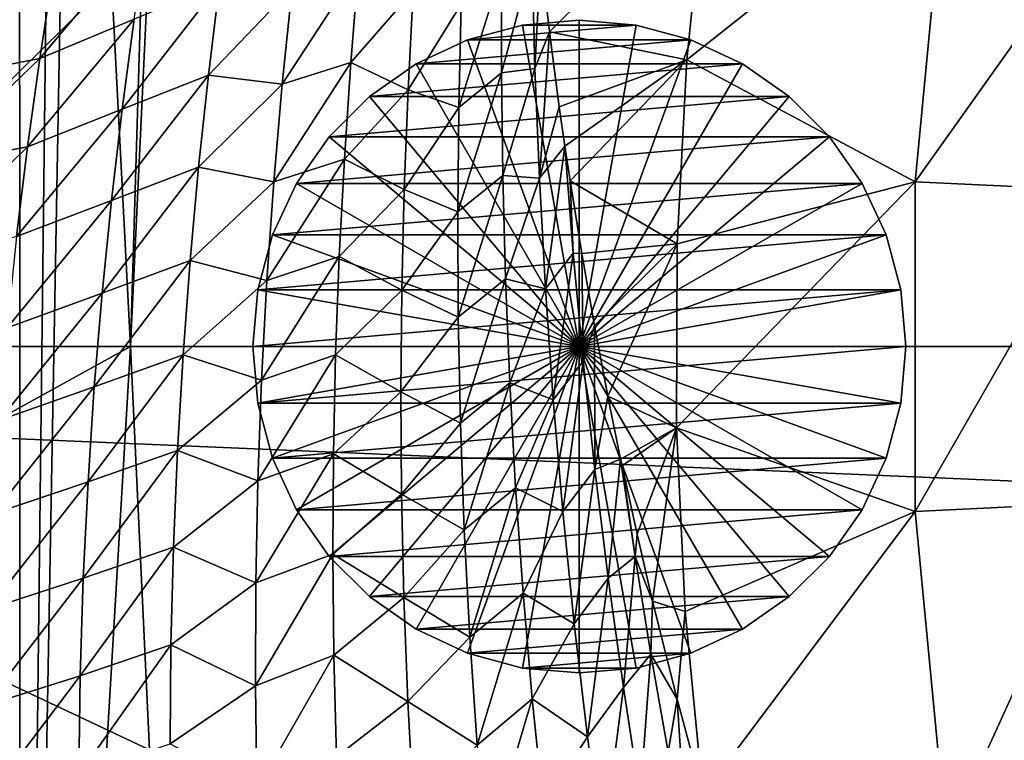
# Model space of a CAD drawing. Header units: metres. Extents: x -82 to 82, y -313 to 40.
# Tile 195 of 256: x -26.68 to -20.65, y -2.41 to 2. Entities that reach past the tile are written whole.
import ezdxf

# ---------------------------------------------------------------- set-up
doc = ezdxf.new("R2010")
doc.units = ezdxf.units.M
doc.layers.add('solid_505278_SW0001_CCC', color=7, linetype='CONTINUOUS')

msp = doc.modelspace()

# ---------------------------------------------------------------- linework, layer by layer
at = {"layer": 'solid_505278_SW0001_CCC'}
for points in [[(-24.399204, 11.825222, 22.163069), (-46.085339, -6.391057, 41.571404), (-45.347614, -5.772033, 42.946751)], [(-24.399204, 11.825222, 22.163069), (-24.414347, 11.792377, 21.751451), (-46.085339, -6.391057, 41.571404)], [(-24.40004, 11.834177, 22.617208), (-24.399204, 11.825222, 22.163069), (-45.347614, -5.772033, 42.946751)], [(-24.419889, 11.814766, 23.12499), (-24.40004, 11.834177, 22.617208), (-45.347614, -5.772033, 42.946751)], [(-24.414347, 11.792377, 21.751451), (-24.443445, 11.738517, 21.373863), (-46.085339, -6.391057, 41.571404)], [(-24.463089, 11.760331, 23.701271), (-24.419889, 11.814766, 23.12499), (-45.347614, -5.772033, 42.946751)], [(-24.443445, 11.738517, 21.373863), (-24.485176, 11.665363, 21.023468), (-46.085339, -6.391057, 41.571404)], [(-24.535744, 11.661109, 24.365791), (-24.463089, 11.760331, 23.701271), (-45.347614, -5.772033, 42.946751)], [(-24.485176, 11.665363, 21.023468), (-24.538759, 11.573708, 20.694605), (-46.085339, -6.391057, 41.571404)], [(-24.535744, 11.661109, 24.365791), (-45.347614, -5.772033, 42.946751), (-44.498169, -5.296072, 44.312996)], [(-24.585245, 11.590952, 24.737291), (-24.535744, 11.661109, 24.365791), (-44.498169, -5.296072, 44.312996)], [(-24.64493, 11.504698, 25.137722), (-24.585245, 11.590952, 24.737291), (-44.498169, -5.296072, 44.312996)], [(-24.538759, 11.573708, 20.694605), (-24.603949, 11.463471, 20.382605), (-46.085339, -6.391057, 41.571404)], [(-24.603949, 11.463471, 20.382605), (-24.680977, 11.333761, 20.08354), (-46.085339, -6.391057, 41.571404)], [(-24.715132, 11.401088, 25.568035), (-24.64493, 11.504698, 25.137722), (-44.498169, -5.296072, 44.312996)], [(-24.797245, 11.277765, 26.030989), (-24.715132, 11.401088, 25.568035), (-44.498169, -5.296072, 44.312996)], [(-24.680977, 11.333761, 20.08354), (-46.701576, -7.144948, 40.205154), (-46.085339, -6.391057, 41.571404)], [(-24.680977, 11.333761, 20.08354), (-24.770489, 11.182925, 19.794136), (-46.701576, -7.144948, 40.205154)], [(-24.891497, 11.133302, 26.527742), (-24.797245, 11.277765, 26.030989), (-44.498169, -5.296072, 44.312996)], [(-24.770489, 11.182925, 19.794136), (-24.873524, 11.008508, 19.511568), (-46.701576, -7.144948, 40.205154)], [(-24.891497, 11.133302, 26.527742), (-44.498169, -5.296072, 44.312996), (-43.545929, -4.968073, 45.655872)], [(-24.998737, 10.965531, 27.060566), (-24.891497, 11.133302, 26.527742), (-43.545929, -4.968073, 45.655872)], [(-24.873524, 11.008508, 19.511568), (-24.991585, 10.807069, 19.233332), (-46.701576, -7.144948, 40.205154)], [(-25.119638, 10.772171, 27.632076), (-24.998737, 10.965531, 27.060566), (-43.545929, -4.968073, 45.655872)], [(-24.991585, 10.807069, 19.233332), (-25.126675, 10.574016, 18.957235), (-46.701576, -7.144948, 40.205154)], [(-25.254251, 10.551459, 28.243357), (-25.119638, 10.772171, 27.632076), (-43.545929, -4.968073, 45.655872)], [(-25.126675, 10.574016, 18.957235), (-47.189945, -8.025766, 38.862278), (-46.701576, -7.144948, 40.205154)], [(-25.126675, 10.574016, 18.957235), (-25.28129, 10.303438, 18.681427), (-47.189945, -8.025766, 38.862278)], [(-25.403446, 10.300187, 28.89863), (-25.254251, 10.551459, 28.243357), (-43.545929, -4.968073, 45.655872)], [(-25.28129, 10.303438, 18.681427), (-25.458252, 9.988089, 18.404537), (-47.189945, -8.025766, 38.862278)], [(-25.567055, 10.016045, 29.599665), (-25.403446, 10.300187, 28.89863), (-43.545929, -4.968073, 45.655872)], [(-25.567055, 10.016045, 29.599665), (-43.545929, -4.968073, 45.655872), (-42.50259, -4.792206, 46.958755)], [(-25.684334, 9.806628, 30.094337), (-25.567055, 10.016045, 29.599665), (-42.50259, -4.792206, 46.958755)], [(-25.458252, 9.988089, 18.404537), (-25.660833, 9.618877, 18.125546), (-47.189945, -8.025766, 38.862278)], [(-25.807997, 9.580275, 30.611485), (-25.684334, 9.806628, 30.094337), (-42.50259, -4.792206, 46.958755)], [(-25.660833, 9.618877, 18.125546), (-25.892649, 9.184609, 17.844055), (-47.189945, -8.025766, 38.862278)], [(-25.93828, 9.335122, 31.153933), (-25.807997, 9.580275, 30.611485), (-42.50259, -4.792206, 46.958755)], [(-26.07469, 9.071055, 31.719942), (-25.93828, 9.335122, 31.153933), (-42.50259, -4.792206, 46.958755)], [(-25.892649, 9.184609, 17.844055), (-47.544315, -9.022715, 37.559395), (-47.189945, -8.025766, 38.862278)], [(-25.892649, 9.184609, 17.844055), (-26.15667, 8.673134, 17.5611), (-47.544315, -9.022715, 37.559395)], [(-26.217686, 8.784865, 32.315037), (-26.07469, 9.071055, 31.719942), (-42.50259, -4.792206, 46.958755)], [(-26.217686, 8.784865, 32.315037), (-42.50259, -4.792206, 46.958755), (-41.380653, -4.770455, 48.206146)], [(-26.368353, 8.472589, 32.944725), (-26.217686, 8.784865, 32.315037), (-41.380653, -4.770455, 48.206146)], [(-26.15667, 8.673134, 17.5611), (-26.301878, 8.383618, 17.41954), (-47.544315, -9.022715, 37.559395)], [(-26.524223, 8.136744, 33.60162), (-26.368353, 8.472589, 32.944725), (-41.380653, -4.770455, 48.206146)], [(-26.301878, 8.383618, 17.41954), (-26.455378, 8.070251, 17.27841), (-47.544315, -9.022715, 37.559395)], [(-26.6819, 7.781215, 34.276932), (-26.524223, 8.136744, 33.60162), (-41.380653, -4.770455, 48.206146)], [(-26.455378, 8.070251, 17.27841), (-47.760555, -10.123828, 36.312004), (-47.544315, -9.022715, 37.559395)], [(-26.455378, 8.070251, 17.27841), (-26.987282, 6.926168, 16.854023), (-47.760555, -10.123828, 36.312004)], [(-26, 0, 15), (-26.346031, 6.70358, 15), (-25.759592, 7.983045, 15)], [(-25.882271, 2.471432, 15), (-26, 0, 15), (-25.759592, 7.983045, 15)], [(-26.675877, -11.415083, 15), (-26.466429, 6.433472, 15), (-26.346031, 6.70358, 15)], [(-26, 0, 15), (-26.675877, -11.415083, 15), (-26.346031, 6.70358, 15)], [(-26.675877, -11.415083, 15), (-26.680199, 5.944746, 15), (-26.466429, 6.433472, 15)], [(-26.675877, -11.415083, 15), (-27.384909, -10.23778, 15), (-26.680199, 5.944746, 15)], [(-39.855892, 3.392345, -279.5), (40, 0, -279.5), (-40, 0, -279.5)], [(-39.855892, 3.392345, -279.5), (39.855892, 3.392345, -279.5), (40, 0, -279.5)], [(-21.001534, 3.019565, 61.983105), (-22.47662, 2.878376, 54.188477), (-22.591993, 1.756521, 54.188477)], [(-21.193464, 1.009569, 61.983105), (-21.001534, 3.019565, 61.983105), (-22.591993, 1.756521, 54.188477)], [(-19.879417, 2.858229, 69.836754), (-21.001534, 3.019565, 61.983105), (-21.193464, 1.009569, 61.983105)], [(-23.486305, 2.393469, 49.267632), (-23.432814, 1.928935, 49.797329), (-22.47662, 2.878376, 54.188477)], [(-23.432814, 1.928935, 49.797329), (-22.591993, 1.756521, 54.188477), (-22.47662, 2.878376, 54.188477)], [(-20.061092, 0.955628, 69.836754), (-19.879417, 2.858229, 69.836754), (-21.193464, 1.009569, 61.983105)], [(-25.882271, 2.471432, -257.5), (-28.272366, 2.606971, -257.5), (-28.362389, 1.303037, -257.5)], [(-25.896021, 2.55094, 43.986778), (-26.472176, 2.298539, 43.759804), (-26.555367, 1.765123, 44.349068)], [(-25.977682, 2.006467, 44.56319), (-25.896021, 2.55094, 43.986778), (-26.555367, 1.765123, 44.349068)], [(-25.882271, 2.471432, -257.5), (-28.362389, 1.303037, -257.5), (-28.392305, 0, -257.5)], [(-26, 0, -257.5), (-25.882271, 2.471432, -257.5), (-28.392305, 0, -257.5)], [(-25.882271, 2.471432, 15), (-25.882271, 2.471432, -257.5), (-26, 0, -257.5)], [(-25.882271, 2.471432, 15), (-26, 0, -257.5), (-26, 0, 15)], [(-23.539412, 2.371153, 49.007282), (-23.725704, 2.302477, 48.296902), (-23.726368, 1.677749, 48.770599)], [(-23.521664, 1.703468, 49.492844), (-23.539412, 2.371153, 49.007282), (-23.726368, 1.677749, 48.770599)], [(-23.521664, 1.703468, 49.492844), (-23.486305, 2.393469, 49.267632), (-23.539412, 2.371153, 49.007282)], [(-23.521664, 1.703468, 49.492844), (-23.432814, 1.928935, 49.797329), (-23.486305, 2.393469, 49.267632)], [(-27.15729, 1.648152, 44.102726), (-26.555367, 1.765123, 44.349068), (-26.472176, 2.298539, 43.759804)], [(-27.072615, 2.175507, 43.49213), (-27.15729, 1.648152, 44.102726), (-26.472176, 2.298539, 43.759804)], [(-24.601789, 2.325337, 46.090069), (-25.009956, 2.199717, 45.538475), (-25.069857, 1.608437, 46.087418)], [(-24.649548, 1.740141, 46.607708), (-24.601789, 2.325337, 46.090069), (-25.069857, 1.608437, 46.087418)], [(-24.26692, 2.180844, 46.91853), (-24.601789, 2.325337, 46.090069), (-24.649548, 1.740141, 46.607708)], [(-23.725704, 2.302477, 48.296902), (-23.973301, 2.09879, 47.710682), (-23.988663, 1.46456, 48.209763)], [(-23.726368, 1.677749, 48.770599), (-23.725704, 2.302477, 48.296902), (-23.988663, 1.46456, 48.209763)], [(-25.453251, 2.222098, 44.898384), (-25.977682, 2.006467, 44.56319), (-26.051323, 1.454548, 45.130932)], [(-25.521719, 1.664029, 45.447334), (-25.453251, 2.222098, 44.898384), (-26.051323, 1.454548, 45.130932)], [(-25.009956, 2.199717, 45.538475), (-25.453251, 2.222098, 44.898384), (-25.521719, 1.664029, 45.447334)], [(-25.069857, 1.608437, 46.087418), (-25.009956, 2.199717, 45.538475), (-25.521719, 1.664029, 45.447334)], [(-24.298988, 1.574246, 47.423306), (-24.26692, 2.180844, 46.91853), (-24.649548, 1.740141, 46.607708)], [(-23.973301, 2.09879, 47.710682), (-24.26692, 2.180844, 46.91853), (-24.298988, 1.574246, 47.423306)], [(-23.988663, 1.46456, 48.209763), (-23.973301, 2.09879, 47.710682), (-24.298988, 1.574246, 47.423306)], [(-25.977682, 2.006467, 44.56319), (-26.555367, 1.765123, 44.349068), (-26.630426, 1.223612, 44.929951)], [(-26.051323, 1.454548, 45.130932), (-25.977682, 2.006467, 44.56319), (-26.630426, 1.223612, 44.929951)], [(-23.597319, 1.969612, 18), (-23.597281, 1.969617, 15), (-23.25, 2, 15)], [(-23.597319, 1.969612, 18), (-23.25, 2, 15), (-23.25, 2, 18)], [(-23.597319, 1.969612, 18), (-23.25, 2, 18), (-23.25, 0, 19.063419)], [(-22.902719, 1.969617, 15), (-23.25, 2, 15), (-23.597281, 1.969617, 15)], [(-23.25, 2, 18), (-23.25, 2, 15), (-22.902719, 1.969617, 15)], [(-23.25, 2, 18), (-22.902719, 1.969617, 15), (-22.902681, 1.969612, 18)], [(-23.25, 2, 18), (-22.902681, 1.969612, 18), (-23.25, 0, 19.063419)], [(-23.934048, 1.879383, 18), (-23.934036, 1.879385, 15), (-23.597319, 1.969612, 18)], [(-23.934048, 1.879383, 18), (-23.597319, 1.969612, 18), (-23.25, 0, 19.063419)], [(-22.902719, 1.969617, 15), (-23.597281, 1.969617, 15), (-23.934036, 1.879385, 15)], [(-23.597319, 1.969612, 18), (-23.934036, 1.879385, 15), (-23.597281, 1.969617, 15)], [(-22.565964, 1.879385, 15), (-22.902719, 1.969617, 15), (-23.934036, 1.879385, 15)], [(-22.902681, 1.969612, 18), (-22.565952, 1.879383, 18), (-23.25, 0, 19.063419)], [(-22.902681, 1.969612, 18), (-22.902719, 1.969617, 15), (-22.565964, 1.879385, 15)], [(-22.902681, 1.969612, 18), (-22.565964, 1.879385, 15), (-22.565952, 1.879383, 18)], [(-22.565964, 1.879385, 15), (-23.934036, 1.879385, 15), (-24.25001, 1.732044, 15)], [(-24.249985, 1.73206, 18), (-24.25001, 1.732044, 15), (-23.934036, 1.879385, 15)], [(-22.24999, 1.732044, 15), (-22.565964, 1.879385, 15), (-24.25001, 1.732044, 15)], [(-24.249985, 1.73206, 18), (-23.934036, 1.879385, 15), (-23.934048, 1.879383, 18)], [(-24.249985, 1.73206, 18), (-23.934048, 1.879383, 18), (-23.25, 0, 19.063419)], [(-23.494436, 1.031176, 49.964264), (-23.432814, 1.928935, 49.797329), (-23.521664, 1.703468, 49.492844)], [(-23.494436, 1.031176, 49.964264), (-23.372902, 1.469637, 50.303581), (-23.432814, 1.928935, 49.797329)], [(-23.432814, 1.928935, 49.797329), (-23.372902, 1.469637, 50.303581), (-22.591993, 1.756521, 54.188477)], [(-22.565952, 1.879383, 18), (-22.250015, 1.73206, 18), (-23.25, 0, 19.063419)], [(-22.565952, 1.879383, 18), (-22.565964, 1.879385, 15), (-22.24999, 1.732044, 15)], [(-22.565952, 1.879383, 18), (-22.24999, 1.732044, 15), (-22.250015, 1.73206, 18)], [(-27.233601, 1.111851, 44.705132), (-26.630426, 1.223612, 44.929951), (-26.555367, 1.765123, 44.349068)], [(-27.15729, 1.648152, 44.102726), (-27.233601, 1.111851, 44.705132), (-26.555367, 1.765123, 44.349068)], [(-23.372902, 1.469637, 50.303581), (-23.338388, 1.227218, 50.564297), (-22.591993, 1.756521, 54.188477)], [(-23.338388, 1.227218, 50.564297), (-23.30682, 1.016496, 50.787029), (-22.591993, 1.756521, 54.188477)], [(-23.30682, 1.016496, 50.787029), (-22.651407, 0.630306, 54.188477), (-22.591993, 1.756521, 54.188477)], [(-21.193464, 1.009569, 61.983105), (-22.591993, 1.756521, 54.188477), (-22.651407, 0.630306, 54.188477)], [(-24.649548, 1.740141, 46.607708), (-25.069857, 1.608437, 46.087418), (-25.12105, 1.010492, 46.625618)], [(-24.689152, 1.149213, 47.114838), (-24.649548, 1.740141, 46.607708), (-25.12105, 1.010492, 46.625618)], [(-24.298988, 1.574246, 47.423306), (-24.649548, 1.740141, 46.607708), (-24.689152, 1.149213, 47.114838)], [(-22.24999, 1.732044, 15), (-24.25001, 1.732044, 15), (-24.535585, 1.532081, 15)], [(-24.535563, 1.532099, 18), (-24.535585, 1.532081, 15), (-24.25001, 1.732044, 15)], [(-21.964415, 1.532081, 15), (-22.24999, 1.732044, 15), (-24.535585, 1.532081, 15)], [(-24.535563, 1.532099, 18), (-24.25001, 1.732044, 15), (-24.249985, 1.73206, 18)], [(-24.535563, 1.532099, 18), (-24.249985, 1.73206, 18), (-23.25, 0, 19.063419)], [(-23.521664, 1.703468, 49.492844), (-23.726368, 1.677749, 48.770599), (-23.718542, 1.048541, 49.231972)], [(-23.494436, 1.031176, 49.964264), (-23.521664, 1.703468, 49.492844), (-23.718542, 1.048541, 49.231972)], [(-22.250015, 1.73206, 18), (-21.964437, 1.532099, 18), (-23.25, 0, 19.063419)], [(-22.250015, 1.73206, 18), (-22.24999, 1.732044, 15), (-21.964437, 1.532099, 18)], [(-21.964437, 1.532099, 18), (-22.24999, 1.732044, 15), (-21.964415, 1.532081, 15)], [(-25.521719, 1.664029, 45.447334), (-26.051323, 1.454548, 45.130932), (-26.116629, 0.895082, 45.689396)], [(-25.582094, 1.099167, 45.986847), (-25.521719, 1.664029, 45.447334), (-26.116629, 0.895082, 45.689396)], [(-25.069857, 1.608437, 46.087418), (-25.521719, 1.664029, 45.447334), (-25.582094, 1.099167, 45.986847)], [(-23.726368, 1.677749, 48.770599), (-23.988663, 1.46456, 48.209763), (-23.994957, 0.825178, 48.696011)], [(-23.718542, 1.048541, 49.231972), (-23.726368, 1.677749, 48.770599), (-23.994957, 0.825178, 48.696011)], [(-25.12105, 1.010492, 46.625618), (-25.069857, 1.608437, 46.087418), (-25.582094, 1.099167, 45.986847)], [(-24.32255, 0.962271, 47.916538), (-24.298988, 1.574246, 47.423306), (-24.689152, 1.149213, 47.114838)], [(-23.988663, 1.46456, 48.209763), (-24.298988, 1.574246, 47.423306), (-24.32255, 0.962271, 47.916538)], [(-24.782099, 1.285563, 18), (-24.535585, 1.532081, 15), (-24.535563, 1.532099, 18)], [(-24.782099, 1.285563, 18), (-24.535563, 1.532099, 18), (-23.25, 0, 19.063419)], [(-24.782099, 1.285563, 18), (-24.782082, 1.285585, 15), (-24.535585, 1.532081, 15)], [(-21.964415, 1.532081, 15), (-24.535585, 1.532081, 15), (-24.782082, 1.285585, 15)], [(-21.717918, 1.285585, 15), (-21.964415, 1.532081, 15), (-24.782082, 1.285585, 15)], [(-21.964437, 1.532099, 18), (-21.717901, 1.285563, 18), (-23.25, 0, 19.063419)], [(-21.964437, 1.532099, 18), (-21.964415, 1.532081, 15), (-21.717918, 1.285585, 15)], [(-21.964437, 1.532099, 18), (-21.717918, 1.285585, 15), (-21.717901, 1.285563, 18)], [(-26.051323, 1.454548, 45.130932), (-26.630426, 1.223612, 44.929951), (-26.69705, 0.673887, 45.501839)], [(-26.116629, 0.895082, 45.689396), (-26.051323, 1.454548, 45.130932), (-26.69705, 0.673887, 45.501839)], [(-23.994957, 0.825178, 48.696011), (-23.988663, 1.46456, 48.209763), (-24.32255, 0.962271, 47.916538)], [(-23.494436, 1.031176, 49.964264), (-23.338388, 1.227218, 50.564297), (-23.372902, 1.469637, 50.303581)], [(-24.982059, 0.999984, 18), (-24.982044, 1.00001, 15), (-24.782099, 1.285563, 18)], [(-24.982059, 0.999984, 18), (-24.782099, 1.285563, 18), (-23.25, 0, 19.063419)], [(-21.717918, 1.285585, 15), (-24.782082, 1.285585, 15), (-24.982044, 1.00001, 15)], [(-24.782099, 1.285563, 18), (-24.982044, 1.00001, 15), (-24.782082, 1.285585, 15)], [(-21.517956, 1.00001, 15), (-21.717918, 1.285585, 15), (-24.982044, 1.00001, 15)], [(-21.717901, 1.285563, 18), (-21.517941, 0.999984, 18), (-23.25, 0, 19.063419)], [(-21.717901, 1.285563, 18), (-21.717918, 1.285585, 15), (-21.517956, 1.00001, 15)], [(-21.717901, 1.285563, 18), (-21.517956, 1.00001, 15), (-21.517941, 0.999984, 18)], [(-27.301245, 0.566464, 45.298729), (-26.69705, 0.673887, 45.501839), (-26.630426, 1.223612, 44.929951)], [(-27.233601, 1.111851, 44.705132), (-27.301245, 0.566464, 45.298729), (-26.630426, 1.223612, 44.929951)], [(-23.457279, 0.354436, 50.420586), (-23.338388, 1.227218, 50.564297), (-23.494436, 1.031176, 49.964264)], [(-23.286819, 0.57194, 50.992786), (-23.338388, 1.227218, 50.564297), (-23.457279, 0.354436, 50.420586)], [(-23.286819, 0.57194, 50.992786), (-23.30682, 1.016496, 50.787029), (-23.338388, 1.227218, 50.564297)], [(-24.689152, 1.149213, 47.114838), (-25.12105, 1.010492, 46.625618), (-25.16317, 0.405849, 47.152336)], [(-24.720263, 0.552546, 47.61076), (-24.689152, 1.149213, 47.114838), (-25.16317, 0.405849, 47.152336)], [(-24.32255, 0.962271, 47.916538), (-24.689152, 1.149213, 47.114838), (-24.720263, 0.552546, 47.61076)], [(-25.582094, 1.099167, 45.986847), (-26.116629, 0.895082, 45.689396), (-26.17329, 0.327983, 46.237919)], [(-25.634062, 0.527448, 46.516289), (-25.582094, 1.099167, 45.986847), (-26.17329, 0.327983, 46.237919)], [(-25.12105, 1.010492, 46.625618), (-25.582094, 1.099167, 45.986847), (-25.634062, 0.527448, 46.516289)], [(-23.718542, 1.048541, 49.231972), (-23.994957, 0.825178, 48.696011), (-23.991783, 0.180741, 49.168568)], [(-23.701855, 0.414959, 49.680214), (-23.718542, 1.048541, 49.231972), (-23.991783, 0.180741, 49.168568)], [(-23.494436, 1.031176, 49.964264), (-23.718542, 1.048541, 49.231972), (-23.701855, 0.414959, 49.680214)], [(-23.457279, 0.354436, 50.420586), (-23.494436, 1.031176, 49.964264), (-23.701855, 0.414959, 49.680214)], [(-25.16317, 0.405849, 47.152336), (-25.12105, 1.010492, 46.625618), (-25.634062, 0.527448, 46.516289)], [(-21.517956, 1.00001, 15), (-24.982044, 1.00001, 15), (-25.129385, 0.684036, 15)], [(-25.129383, 0.684047, 18), (-25.129385, 0.684036, 15), (-24.982044, 1.00001, 15)], [(-21.370615, 0.684036, 15), (-21.517956, 1.00001, 15), (-25.129385, 0.684036, 15)], [(-25.129383, 0.684047, 18), (-24.982044, 1.00001, 15), (-24.982059, 0.999984, 18)], [(-25.129383, 0.684047, 18), (-24.982059, 0.999984, 18), (-23.25, 0, 19.063419)], [(-23.30682, 1.016496, 50.787029), (-23.234987, 0.569534, 51.24781), (-22.651407, 0.630306, 54.188477)], [(-23.286819, 0.57194, 50.992786), (-23.234987, 0.569534, 51.24781), (-23.30682, 1.016496, 50.787029)], [(-21.517941, 0.999984, 18), (-21.370617, 0.684047, 18), (-23.25, 0, 19.063419)], [(-21.193464, 1.009569, 61.983105), (-22.651407, 0.630306, 54.188477), (-22.654713, -0.497481, 54.188477)], [(-21.193464, -1.009569, 61.983105), (-21.193464, 1.009569, 61.983105), (-22.654713, -0.497481, 54.188477)], [(-21.517941, 0.999984, 18), (-21.517956, 1.00001, 15), (-21.370615, 0.684036, 15)], [(-21.517941, 0.999984, 18), (-21.370615, 0.684036, 15), (-21.370617, 0.684047, 18)], [(-20.061092, 0.955628, 69.836754), (-21.193464, 1.009569, 61.983105), (-21.193464, -1.009569, 61.983105)], [(-24.337238, 0.344962, 48.397469), (-24.32255, 0.962271, 47.916538), (-24.720263, 0.552546, 47.61076)], [(-23.994957, 0.825178, 48.696011), (-24.32255, 0.962271, 47.916538), (-24.337238, 0.344962, 48.397469)], [(-20.061092, -0.955628, 69.836754), (-20.061092, 0.955628, 69.836754), (-21.193464, -1.009569, 61.983105)], [(-26.116629, 0.895082, 45.689396), (-26.69705, 0.673887, 45.501839), (-26.754938, 0.115842, 46.064064)], [(-26.17329, 0.327983, 46.237919), (-26.116629, 0.895082, 45.689396), (-26.754938, 0.115842, 46.064064)], [(-23.991783, 0.180741, 49.168568), (-23.994957, 0.825178, 48.696011), (-24.337238, 0.344962, 48.397469)], [(-21.370615, 0.684036, 15), (-25.129385, 0.684036, 15), (-25.219618, 0.347281, 15)], [(-25.219612, 0.347319, 18), (-25.219618, 0.347281, 15), (-25.129385, 0.684036, 15)], [(-21.280382, 0.347281, 15), (-21.370615, 0.684036, 15), (-25.219618, 0.347281, 15)], [(-25.219612, 0.347319, 18), (-25.129385, 0.684036, 15), (-25.129383, 0.684047, 18)], [(-25.219612, 0.347319, 18), (-25.129383, 0.684047, 18), (-23.25, 0, 19.063419)], [(-21.370617, 0.684047, 18), (-21.280388, 0.347319, 18), (-23.25, 0, 19.063419)], [(-21.370617, 0.684047, 18), (-21.370615, 0.684036, 15), (-21.280388, 0.347319, 18)], [(-21.280388, 0.347319, 18), (-21.370615, 0.684036, 15), (-21.280382, 0.347281, 15)], [(-23.234987, 0.569534, 51.24781), (-23.157663, 0.129339, 51.686813), (-22.651407, 0.630306, 54.188477)], [(-23.157663, 0.129339, 51.686813), (-23.075272, -0.304027, 52.104183), (-22.651407, 0.630306, 54.188477)], [(-23.075272, -0.304027, 52.104183), (-22.654713, -0.497481, 54.188477), (-22.651407, 0.630306, 54.188477)], [(-24.720263, 0.552546, 47.61076), (-25.16317, 0.405849, 47.152336), (-25.195862, -0.205492, 47.666737)], [(-24.74254, -0.049828, 48.094715), (-24.720263, 0.552546, 47.61076), (-25.195862, -0.205492, 47.666737)], [(-24.337238, 0.344962, 48.397469), (-24.720263, 0.552546, 47.61076), (-24.74254, -0.049828, 48.094715)], [(-23.286819, 0.57194, 50.992786), (-23.457279, 0.354436, 50.420586), (-23.409742, -0.326519, 50.86076)], [(-23.225471, -0.088632, 51.408051), (-23.286819, 0.57194, 50.992786), (-23.409742, -0.326519, 50.86076)], [(-23.225471, -0.088632, 51.408051), (-23.234987, 0.569534, 51.24781), (-23.286819, 0.57194, 50.992786)], [(-23.225471, -0.088632, 51.408051), (-23.157663, 0.129339, 51.686813), (-23.234987, 0.569534, 51.24781)], [(-25.634062, 0.527448, 46.516289), (-26.17329, 0.327983, 46.237919), (-26.220989, -0.246817, 46.775772)], [(-25.677303, -0.051167, 47.034939), (-25.634062, 0.527448, 46.516289), (-26.220989, -0.246817, 46.775772)], [(-25.16317, 0.405849, 47.152336), (-25.634062, 0.527448, 46.516289), (-25.677303, -0.051167, 47.034939)], [(-25.195862, -0.205492, 47.666737), (-25.16317, 0.405849, 47.152336), (-25.677303, -0.051167, 47.034939)], [(-23.701855, 0.414959, 49.680214), (-23.991783, 0.180741, 49.168568), (-23.978743, -0.468599, 49.626469)], [(-23.675926, -0.222839, 50.114464), (-23.701855, 0.414959, 49.680214), (-23.978743, -0.468599, 49.626469)], [(-23.457279, 0.354436, 50.420586), (-23.701855, 0.414959, 49.680214), (-23.675926, -0.222839, 50.114464)], [(-26.17329, 0.327983, 46.237919), (-26.754938, 0.115842, 46.064064), (-26.80378, -0.450615, 46.615887)], [(-26.220989, -0.246817, 46.775772), (-26.17329, 0.327983, 46.237919), (-26.80378, -0.450615, 46.615887)], [(-25.25, 0, 18), (-25.219618, 0.347281, 15), (-25.219612, 0.347319, 18)], [(-25.25, 0, 18), (-25.219612, 0.347319, 18), (-23.25, 0, 19.063419)], [(-21.280382, 0.347281, 15), (-25.219618, 0.347281, 15), (-25.25, 0, 15)], [(-25.25, 0, 18), (-25.25, 0, 15), (-25.219618, 0.347281, 15)], [(-21.25, 0, 15), (-21.280382, 0.347281, 15), (-25.25, 0, 15)], [(-24.342693, -0.277596, 48.865246), (-24.337238, 0.344962, 48.397469), (-24.74254, -0.049828, 48.094715)], [(-23.991783, 0.180741, 49.168568), (-24.337238, 0.344962, 48.397469), (-24.342693, -0.277596, 48.865246)], [(-23.409742, -0.326519, 50.86076), (-23.457279, 0.354436, 50.420586), (-23.675926, -0.222839, 50.114464)], [(-21.280388, 0.347319, 18), (-21.25, 0, 18), (-23.25, 0, 19.063419)], [(-21.280388, 0.347319, 18), (-21.280382, 0.347281, 15), (-21.25, 0, 15)], [(-21.280388, 0.347319, 18), (-21.25, 0, 15), (-21.25, 0, 18)], [(-23.978743, -0.468599, 49.626469), (-23.991783, 0.180741, 49.168568), (-24.342693, -0.277596, 48.865246)], [(-23.154173, -0.75258, 51.80732), (-23.157663, 0.129339, 51.686813), (-23.225471, -0.088632, 51.408051)], [(-23.154173, -0.75258, 51.80732), (-23.075272, -0.304027, 52.104183), (-23.157663, 0.129339, 51.686813)], [(-26, 0, -257.5), (-28.392305, 0, -257.5), (-28.362389, -1.303031, -257.5)], [(-25.882271, -2.471432, -257.5), (-26, 0, -257.5), (-28.362389, -1.303031, -257.5)], [(-26, 0, 15), (-25.882271, -2.471432, 15), (-26.675877, -11.415083, 15)], [(-26, 0, 15), (-26, 0, -257.5), (-25.882271, -2.471432, -257.5)], [(-26, 0, 15), (-25.882271, -2.471432, -257.5), (-25.882271, -2.471432, 15)], [(-25.219618, -0.347281, 15), (-21.25, 0, 15), (-25.25, 0, 15)], [(-25.219612, -0.347319, 18), (-25.219618, -0.347281, 15), (-25.25, 0, 15)], [(-25.219612, -0.347319, 18), (-25.25, 0, 15), (-25.25, 0, 18)], [(-25.219612, -0.347319, 18), (-25.25, 0, 18), (-23.25, 0, 19.063419)], [(-25.219618, -0.347281, 15), (-21.280382, -0.347281, 15), (-21.25, 0, 15)], [(-25.129383, -0.684047, 18), (-25.219612, -0.347319, 18), (-23.25, 0, 19.063419)], [(-24.982059, -0.999984, 18), (-25.129383, -0.684047, 18), (-23.25, 0, 19.063419)], [(-24.782099, -1.285563, 18), (-24.982059, -0.999984, 18), (-23.25, 0, 19.063419)], [(-24.535563, -1.532099, 18), (-24.782099, -1.285563, 18), (-23.25, 0, 19.063419)], [(-24.249985, -1.73206, 18), (-24.535563, -1.532099, 18), (-23.25, 0, 19.063419)], [(-23.934048, -1.879383, 18), (-24.249985, -1.73206, 18), (-23.25, 0, 19.063419)], [(-23.597319, -1.969612, 18), (-23.934048, -1.879383, 18), (-23.25, 0, 19.063419)], [(-23.25, -2, 18), (-23.597319, -1.969612, 18), (-23.25, 0, 19.063419)], [(-21.280388, -0.347319, 18), (-23.25, 0, 19.063419), (-21.25, 0, 18)], [(-22.902681, -1.969612, 18), (-23.25, -2, 18), (-23.25, 0, 19.063419)], [(-22.565952, -1.879383, 18), (-22.902681, -1.969612, 18), (-23.25, 0, 19.063419)], [(-22.250015, -1.73206, 18), (-22.565952, -1.879383, 18), (-23.25, 0, 19.063419)], [(-21.964437, -1.532099, 18), (-22.250015, -1.73206, 18), (-23.25, 0, 19.063419)], [(-21.717901, -1.285563, 18), (-21.964437, -1.532099, 18), (-23.25, 0, 19.063419)], [(-21.517941, -0.999984, 18), (-21.717901, -1.285563, 18), (-23.25, 0, 19.063419)], [(-21.370617, -0.684047, 18), (-21.517941, -0.999984, 18), (-23.25, 0, 19.063419)], [(-21.280388, -0.347319, 18), (-21.370617, -0.684047, 18), (-23.25, 0, 19.063419)], [(-21.280388, -0.347319, 18), (-21.25, 0, 18), (-21.280382, -0.347281, 15)], [(-21.25, 0, 18), (-21.25, 0, 15), (-21.280382, -0.347281, 15)], [(39.855892, -3.392345, -279.5), (-39.855892, -3.392345, -279.5), (-40, 0, -279.5)], [(40, 0, -279.5), (39.855892, -3.392345, -279.5), (-40, 0, -279.5)], [(-25.677303, -0.051167, 47.034939), (-26.220989, -0.246817, 46.775772), (-26.259401, -0.829358, 47.302139)], [(-25.7115, -0.636693, 47.542019), (-25.677303, -0.051167, 47.034939), (-26.259401, -0.829358, 47.302139)], [(-25.195862, -0.205492, 47.666737), (-25.677303, -0.051167, 47.034939), (-25.7115, -0.636693, 47.542019)], [(-24.74254, -0.049828, 48.094715), (-25.195862, -0.205492, 47.666737), (-25.218754, -0.82349, 48.167912)], [(-24.755646, -0.657839, 48.565865), (-24.74254, -0.049828, 48.094715), (-25.218754, -0.82349, 48.167912)], [(-24.342693, -0.277596, 48.865246), (-24.74254, -0.049828, 48.094715), (-24.755646, -0.657839, 48.565865)], [(-23.225471, -0.088632, 51.408051), (-23.409742, -0.326519, 50.86076), (-23.351379, -1.011371, 51.283638)], [(-23.154173, -0.75258, 51.80732), (-23.225471, -0.088632, 51.408051), (-23.351379, -1.011371, 51.283638)], [(-25.218754, -0.82349, 48.167912), (-25.195862, -0.205492, 47.666737), (-25.7115, -0.636693, 47.542019)], [(-23.675926, -0.222839, 50.114464), (-23.978743, -0.468599, 49.626469), (-23.955437, -1.122615, 50.068649)], [(-23.640388, -0.864627, 50.533749), (-23.675926, -0.222839, 50.114464), (-23.955437, -1.122615, 50.068649)], [(-23.409742, -0.326519, 50.86076), (-23.675926, -0.222839, 50.114464), (-23.640388, -0.864627, 50.533749)], [(-26.220989, -0.246817, 46.775772), (-26.80378, -0.450615, 46.615887), (-26.84326, -1.025556, 47.156494)], [(-26.259401, -0.829358, 47.302139), (-26.220989, -0.246817, 46.775772), (-26.84326, -1.025556, 47.156494)], [(-24.338549, -0.90526, 49.318939), (-24.342693, -0.277596, 48.865246), (-24.755646, -0.657839, 48.565865)], [(-23.978743, -0.468599, 49.626469), (-24.342693, -0.277596, 48.865246), (-24.338549, -0.90526, 49.318939)], [(-25.219618, -0.347281, 15), (-25.129385, -0.684036, 15), (-21.280382, -0.347281, 15)], [(-25.219612, -0.347319, 18), (-25.129385, -0.684036, 15), (-25.219618, -0.347281, 15)], [(-25.129383, -0.684047, 18), (-25.129385, -0.684036, 15), (-25.219612, -0.347319, 18)], [(-25.129385, -0.684036, 15), (-21.370615, -0.684036, 15), (-21.280382, -0.347281, 15)], [(-23.351379, -1.011371, 51.283638), (-23.409742, -0.326519, 50.86076), (-23.640388, -0.864627, 50.533749)], [(-23.154173, -0.75258, 51.80732), (-22.996807, -0.688806, 52.462971), (-23.075272, -0.304027, 52.104183)], [(-23.075272, -0.304027, 52.104183), (-22.996807, -0.688806, 52.462971), (-22.654713, -0.497481, 54.188477)], [(-21.280388, -0.347319, 18), (-21.370615, -0.684036, 15), (-21.370617, -0.684047, 18)], [(-21.280388, -0.347319, 18), (-21.280382, -0.347281, 15), (-21.370615, -0.684036, 15)], [(-23.955437, -1.122615, 50.068649), (-23.978743, -0.468599, 49.626469), (-24.338549, -0.90526, 49.318939)], [(-22.996807, -0.688806, 52.462971), (-22.988127, -0.729969, 52.500648), (-22.654713, -0.497481, 54.188477)], [(-22.988127, -0.729969, 52.500648), (-22.896629, -1.148497, 52.876495), (-22.654713, -0.497481, 54.188477)], [(-22.896629, -1.148497, 52.876495), (-22.801111, -1.559157, 53.232452), (-22.654713, -0.497481, 54.188477)], [(-22.801111, -1.559157, 53.232452), (-22.6019, -1.624049, 54.188484), (-22.654713, -0.497481, 54.188477)], [(-21.193464, -1.009569, 61.983105), (-22.654713, -0.497481, 54.188477), (-22.6019, -1.624049, 54.188484)], [(-25.7115, -0.636693, 47.542019), (-26.259401, -0.829358, 47.302139), (-26.2882, -1.419652, 47.816139)], [(-25.736324, -1.229104, 48.036655), (-25.7115, -0.636693, 47.542019), (-26.2882, -1.419652, 47.816139)], [(-25.218754, -0.82349, 48.167912), (-25.7115, -0.636693, 47.542019), (-25.736324, -1.229104, 48.036655)], [(-24.755646, -0.657839, 48.565865), (-25.218754, -0.82349, 48.167912), (-25.231482, -1.448047, 48.654839)], [(-24.759233, -1.271362, 49.023277), (-24.755646, -0.657839, 48.565865), (-25.231482, -1.448047, 48.654839)], [(-24.338549, -0.90526, 49.318939), (-24.755646, -0.657839, 48.565865), (-24.759233, -1.271362, 49.023277)], [(-25.129385, -0.684036, 15), (-24.982044, -1.00001, 15), (-21.370615, -0.684036, 15)], [(-24.982059, -0.999984, 18), (-24.982044, -1.00001, 15), (-25.129385, -0.684036, 15)], [(-24.982059, -0.999984, 18), (-25.129385, -0.684036, 15), (-25.129383, -0.684047, 18)], [(-24.982044, -1.00001, 15), (-21.517956, -1.00001, 15), (-21.370615, -0.684036, 15)], [(-23.072535, -1.41952, 52.18948), (-22.996807, -0.688806, 52.462971), (-23.154173, -0.75258, 51.80732)], [(-22.908495, -1.285244, 52.793537), (-22.996807, -0.688806, 52.462971), (-23.072535, -1.41952, 52.18948)], [(-22.908495, -1.285244, 52.793537), (-22.988127, -0.729969, 52.500648), (-22.996807, -0.688806, 52.462971)], [(-21.370617, -0.684047, 18), (-21.370615, -0.684036, 15), (-21.517956, -1.00001, 15)], [(-21.370617, -0.684047, 18), (-21.517956, -1.00001, 15), (-21.517941, -0.999984, 18)], [(-23.154173, -0.75258, 51.80732), (-23.351379, -1.011371, 51.283638), (-23.281755, -1.699687, 51.687946)], [(-23.072535, -1.41952, 52.18948), (-23.154173, -0.75258, 51.80732), (-23.281755, -1.699687, 51.687946)], [(-22.908495, -1.285244, 52.793537), (-22.896629, -1.148497, 52.876495), (-22.988127, -0.729969, 52.500648)], [(-26.259401, -0.829358, 47.302139), (-26.84326, -1.025556, 47.156494), (-26.873055, -1.609025, 47.684998)], [(-26.2882, -1.419652, 47.816139), (-26.259401, -0.829358, 47.302139), (-26.873055, -1.609025, 47.684998)], [(-25.231482, -1.448047, 48.654839), (-25.218754, -0.82349, 48.167912), (-25.736324, -1.229104, 48.036655)], [(-23.640388, -0.864627, 50.533749), (-23.955437, -1.122615, 50.068649), (-23.921465, -1.780998, 50.493954)], [(-23.594864, -1.510105, 50.937038), (-23.640388, -0.864627, 50.533749), (-23.921465, -1.780998, 50.493954)], [(-23.351379, -1.011371, 51.283638), (-23.640388, -0.864627, 50.533749), (-23.594864, -1.510105, 50.937038)], [(-24.324446, -1.537822, 49.757519), (-24.338549, -0.90526, 49.318939), (-24.759233, -1.271362, 49.023277)], [(-23.955437, -1.122615, 50.068649), (-24.338549, -0.90526, 49.318939), (-24.324446, -1.537822, 49.757519)], [(-20.061092, -0.955628, 69.836754), (-21.193464, -1.009569, 61.983105), (-21.001534, -3.019565, 61.983105)], [(-19.879417, -2.858229, 69.836754), (-20.061092, -0.955628, 69.836754), (-21.001534, -3.019565, 61.983105)], [(-24.782099, -1.285563, 18), (-24.982044, -1.00001, 15), (-24.982059, -0.999984, 18)], [(-24.982044, -1.00001, 15), (-24.782082, -1.285585, 15), (-21.517956, -1.00001, 15)], [(-24.782099, -1.285563, 18), (-24.782082, -1.285585, 15), (-24.982044, -1.00001, 15)], [(-24.782082, -1.285585, 15), (-21.717918, -1.285585, 15), (-21.517956, -1.00001, 15)], [(-23.281755, -1.699687, 51.687946), (-23.351379, -1.011371, 51.283638), (-23.594864, -1.510105, 50.937038)], [(-21.193464, -1.009569, 61.983105), (-22.6019, -1.624049, 54.188484), (-22.493124, -2.746615, 54.18837)], [(-21.001534, -3.019565, 61.983105), (-21.193464, -1.009569, 61.983105), (-22.493124, -2.746615, 54.18837)], [(-21.717901, -1.285563, 18), (-21.517956, -1.00001, 15), (-21.717918, -1.285585, 15)], [(-21.517941, -0.999984, 18), (-21.517956, -1.00001, 15), (-21.717901, -1.285563, 18)], [(-23.921465, -1.780998, 50.493954), (-23.955437, -1.122615, 50.068649), (-24.324446, -1.537822, 49.757519)], [(-22.908495, -1.285244, 52.793537), (-22.801111, -1.559157, 53.232452), (-22.896629, -1.148497, 52.876495)], [(-25.736324, -1.229104, 48.036655), (-26.2882, -1.419652, 47.816139), (-26.307045, -2.017667, 48.316788)], [(-25.751446, -1.828331, 48.517906), (-25.736324, -1.229104, 48.036655), (-26.307045, -2.017667, 48.316788)], [(-25.231482, -1.448047, 48.654839), (-25.736324, -1.229104, 48.036655), (-25.751446, -1.828331, 48.517906)], [(-25.882271, -2.471432, -257.5), (-28.362389, -1.303031, -257.5), (-28.272367, -2.606963, -257.5)], [(-24.759233, -1.271362, 49.023277), (-25.231482, -1.448047, 48.654839), (-25.233669, -2.079005, 49.126408)], [(-24.752962, -1.890211, 49.465931), (-24.759233, -1.271362, 49.023277), (-25.233669, -2.079005, 49.126408)], [(-24.535563, -1.532099, 18), (-24.782082, -1.285585, 15), (-24.782099, -1.285563, 18)], [(-24.782082, -1.285585, 15), (-24.535585, -1.532081, 15), (-21.717918, -1.285585, 15)], [(-24.535563, -1.532099, 18), (-24.535585, -1.532081, 15), (-24.782082, -1.285585, 15)], [(-24.324446, -1.537822, 49.757519), (-24.759233, -1.271362, 49.023277), (-24.752962, -1.890211, 49.465931)], [(-24.535585, -1.532081, 15), (-21.964415, -1.532081, 15), (-21.717918, -1.285585, 15)], [(-22.908495, -1.285244, 52.793537), (-23.072535, -1.41952, 52.18948), (-22.980154, -2.088969, 52.553352)], [(-22.811581, -1.884058, 53.110229), (-22.908495, -1.285244, 52.793537), (-22.980154, -2.088969, 52.553352)], [(-22.811581, -1.884058, 53.110229), (-22.801111, -1.559157, 53.232452), (-22.908495, -1.285244, 52.793537)], [(-21.717901, -1.285563, 18), (-21.964415, -1.532081, 15), (-21.964437, -1.532099, 18)], [(-21.717901, -1.285563, 18), (-21.717918, -1.285585, 15), (-21.964415, -1.532081, 15)], [(-26.2882, -1.419652, 47.816139), (-26.873055, -1.609025, 47.684998), (-26.892822, -2.201033, 48.200417)], [(-26.307045, -2.017667, 48.316788), (-26.2882, -1.419652, 47.816139), (-26.892822, -2.201033, 48.200417)], [(-23.072535, -1.41952, 52.18948), (-23.281755, -1.699687, 51.687946), (-23.20043, -2.390912, 52.072327)], [(-22.980154, -2.088969, 52.553352), (-23.072535, -1.41952, 52.18948), (-23.20043, -2.390912, 52.072327)], [(-25.233669, -2.079005, 49.126408), (-25.231482, -1.448047, 48.654839), (-25.751446, -1.828331, 48.517906)], [(-24.300013, -2.174994, 50.179874), (-24.324446, -1.537822, 49.757519), (-24.752962, -1.890211, 49.465931)], [(-24.535585, -1.532081, 15), (-24.25001, -1.732044, 15), (-21.964415, -1.532081, 15)], [(-24.535563, -1.532099, 18), (-24.25001, -1.732044, 15), (-24.535585, -1.532081, 15)], [(-24.249985, -1.73206, 18), (-24.25001, -1.732044, 15), (-24.535563, -1.532099, 18)], [(-23.921465, -1.780998, 50.493954), (-24.324446, -1.537822, 49.757519), (-24.300013, -2.174994, 50.179874)], [(-24.25001, -1.732044, 15), (-22.24999, -1.732044, 15), (-21.964415, -1.532081, 15)], [(-23.594864, -1.510105, 50.937038), (-23.921465, -1.780998, 50.493954), (-23.876436, -2.443324, 50.901112)], [(-23.53899, -2.158867, 51.323177), (-23.594864, -1.510105, 50.937038), (-23.876436, -2.443324, 50.901112)], [(-23.281755, -1.699687, 51.687946), (-23.594864, -1.510105, 50.937038), (-23.53899, -2.158867, 51.323177)], [(-22.811581, -1.884058, 53.110229), (-22.650888, -2.161071, 53.730785), (-22.801111, -1.559157, 53.232452)], [(-22.801111, -1.559157, 53.232452), (-22.650888, -2.161071, 53.730785), (-22.6019, -1.624049, 54.188484)], [(-21.964437, -1.532099, 18), (-22.24999, -1.732044, 15), (-22.250015, -1.73206, 18)], [(-21.964437, -1.532099, 18), (-21.964415, -1.532081, 15), (-22.24999, -1.732044, 15)], [(-22.650888, -2.161071, 53.730785), (-22.493124, -2.746615, 54.18837), (-22.6019, -1.624049, 54.188484)], [(-24.25001, -1.732044, 15), (-23.934036, -1.879385, 15), (-22.24999, -1.732044, 15)], [(-23.934048, -1.879383, 18), (-23.934036, -1.879385, 15), (-24.25001, -1.732044, 15)], [(-23.934048, -1.879383, 18), (-24.25001, -1.732044, 15), (-24.249985, -1.73206, 18)], [(-23.934036, -1.879385, 15), (-22.565964, -1.879385, 15), (-22.24999, -1.732044, 15)], [(-23.20043, -2.390912, 52.072327), (-23.281755, -1.699687, 51.687946), (-23.53899, -2.158867, 51.323177)], [(-22.250015, -1.73206, 18), (-22.24999, -1.732044, 15), (-22.565964, -1.879385, 15)], [(-22.250015, -1.73206, 18), (-22.565964, -1.879385, 15), (-22.565952, -1.879383, 18)], [(-23.876436, -2.443324, 50.901112), (-23.921465, -1.780998, 50.493954), (-24.300013, -2.174994, 50.179874)], [(-25.751446, -1.828331, 48.517906), (-26.307045, -2.017667, 48.316788), (-26.31559, -2.623321, 48.803013)], [(-25.756525, -2.434251, 48.984722), (-25.751446, -1.828331, 48.517906), (-26.31559, -2.623321, 48.803013)], [(-25.233669, -2.079005, 49.126408), (-25.751446, -1.828331, 48.517906), (-25.756525, -2.434251, 48.984722)], [(-24.752962, -1.890211, 49.465931), (-25.233669, -2.079005, 49.126408), (-25.224936, -2.716125, 49.581409)], [(-24.736479, -2.514125, 49.892731), (-24.752962, -1.890211, 49.465931), (-25.224936, -2.716125, 49.581409)], [(-24.300013, -2.174994, 50.179874), (-24.752962, -1.890211, 49.465931), (-24.736479, -2.514125, 49.892731)], [(-23.597319, -1.969612, 18), (-23.934036, -1.879385, 15), (-23.934048, -1.879383, 18)], [(-23.934036, -1.879385, 15), (-23.597281, -1.969617, 15), (-22.565964, -1.879385, 15)], [(-23.597319, -1.969612, 18), (-23.597281, -1.969617, 15), (-23.934036, -1.879385, 15)], [(-23.597281, -1.969617, 15), (-22.902719, -1.969617, 15), (-22.565964, -1.879385, 15)], [(-22.811581, -1.884058, 53.110229), (-22.980154, -2.088969, 52.553352), (-22.876654, -2.760339, 52.897678)], [(-22.902681, -1.969612, 18), (-22.565964, -1.879385, 15), (-22.902719, -1.969617, 15)], [(-22.565952, -1.879383, 18), (-22.565964, -1.879385, 15), (-22.902681, -1.969612, 18)], [(-22.70591, -2.48433, 53.411602), (-22.811581, -1.884058, 53.110229), (-22.876654, -2.760339, 52.897678)], [(-22.70591, -2.48433, 53.411602), (-22.650888, -2.161071, 53.730785), (-22.811581, -1.884058, 53.110229)], [(-23.25, -2, 18), (-23.597281, -1.969617, 15), (-23.597319, -1.969612, 18)], [(-23.597281, -1.969617, 15), (-23.25, -2, 15), (-22.902719, -1.969617, 15)], [(-23.25, -2, 18), (-23.25, -2, 15), (-23.597281, -1.969617, 15)], [(-22.902681, -1.969612, 18), (-22.902719, -1.969617, 15), (-23.25, -2, 15)], [(-22.902681, -1.969612, 18), (-23.25, -2, 15), (-23.25, -2, 18)], [(-26.307045, -2.017667, 48.316788), (-26.892822, -2.201033, 48.200417), (-26.902214, -2.801546, 48.701679)], [(-26.31559, -2.623321, 48.803013), (-26.307045, -2.017667, 48.316788), (-26.902214, -2.801546, 48.701679)], [(-25.224936, -2.716125, 49.581409), (-25.233669, -2.079005, 49.126408), (-25.756525, -2.434251, 48.984722)], [(-22.980154, -2.088969, 52.553352), (-23.20043, -2.390912, 52.072327), (-23.106987, -3.084357, 52.43531)], [(-22.876654, -2.760339, 52.897678), (-22.980154, -2.088969, 52.553352), (-23.106987, -3.084357, 52.43531)], [(-23.53899, -2.158867, 51.323177), (-23.876436, -2.443324, 50.901112), (-23.819954, -3.109049, 51.288757)], [(-23.472403, -2.810406, 51.690956), (-23.53899, -2.158867, 51.323177), (-23.819954, -3.109049, 51.288757)], [(-23.20043, -2.390912, 52.072327), (-23.53899, -2.158867, 51.323177), (-23.472403, -2.810406, 51.690956)], [(-22.591232, -3.085512, 53.696724), (-22.650888, -2.161071, 53.730785), (-22.70591, -2.48433, 53.411602)], [(-22.591232, -3.085512, 53.696724), (-22.493124, -2.746615, 54.18837), (-22.650888, -2.161071, 53.730785)], [(-24.264896, -2.816384, 50.584778), (-24.300013, -2.174994, 50.179874), (-24.736479, -2.514125, 49.892731)], [(-23.876436, -2.443324, 50.901112), (-24.300013, -2.174994, 50.179874), (-24.264896, -2.816384, 50.584778)], [(-23.106987, -3.084357, 52.43531), (-23.20043, -2.390912, 52.072327), (-23.472403, -2.810406, 51.690956)]]:
    msp.add_3dface(points, dxfattribs=at)

doc.saveas('drawing.dxf')
